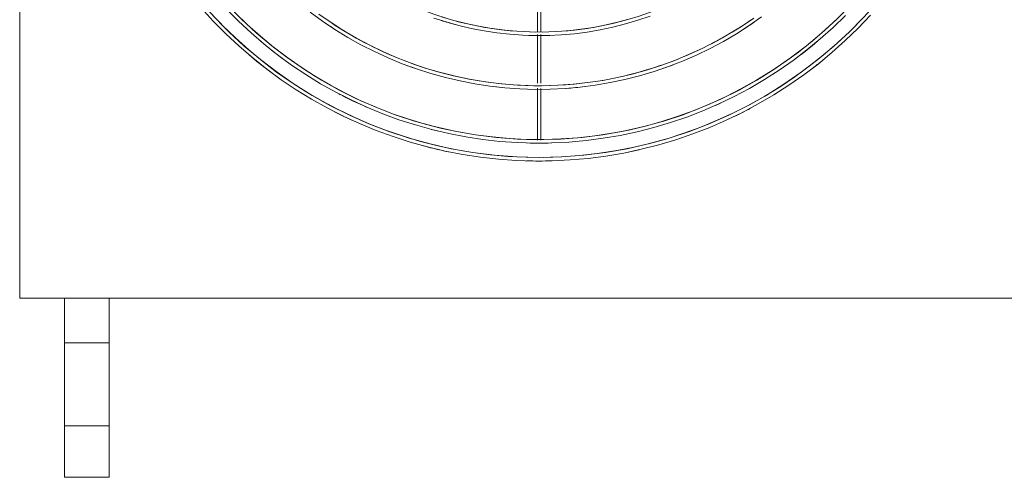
# Model space of a CAD drawing. Header units: millimetres. Extents: x -3165 to 47090, y -1932 to 8822.
# Tile 40 of 59: x 34845 to 35395, y 2680 to 2935. Entities that reach past the tile are written whole.
import ezdxf

# ---------------------------------------------------------------- set-up
doc = ezdxf.new("R2010")
doc.units = ezdxf.units.MM
doc.layers.add('M-EQPM', color=50, linetype='Continuous', lineweight=18)

# ---------------------------------------------------------------- blocks, each defined once
blk = doc.blocks.new('Outdoor_Condenser_Unit_Single_Fan_15958 - Generic _Without Brackets_-V7-ELEVAÇÃO 6 - MAPEAMENTO DE DANOS')
at = {"layer": 'M-EQPM'}
for p, q in [((21926.11, 2780), (21926.11, 3435)), ((22215.11, 2957.48), (22215.11, 2928.37)), ((22217.11, 2928.43), (22217.11, 2957.48)), ((22215.11, 2927.03), (22215.11, 2900)), ((22217.11, 2899.98), (22217.11, 2927.19)), ((22215.11, 2897.16), (22215.11, 2868.21)), ((22217.11, 2868.09), (22217.11, 2897)), ((22108.5, 2883.01), (22107.7, 2883.4)), ((22108.5, 2883.01), (22107.7, 2883.4)), ((22108.5, 2883.01), (22107.7, 2883.4)), ((22108.5, 2883.01), (22107.7, 2883.4)), ((22108.5, 2883.01), (22107.7, 2883.4)), ((22108.5, 2883.01), (22107.7, 2883.4)), ((22108.5, 2883.01), (22107.7, 2883.4)), ((22796.11, 2780), (21926.11, 2780)), ((21951.11, 2755), (21951.11, 2780)), ((21951.11, 2780), (21976.11, 2780)), ((21976.11, 2780), (21976.11, 2755)), ((21951.11, 2708.66), (21951.11, 2755)), ((21976.11, 2755), (21951.11, 2755)), ((21976.11, 2755), (21976.11, 2708.66)), ((21951.11, 2680), (21951.11, 2708.66)), ((21951.11, 2708.66), (21976.11, 2708.66)), ((21976.11, 2708.66), (21976.11, 2680)), ((21976.11, 2680), (21951.11, 2680))]:
    blk.add_line(p, q, dxfattribs=at)
at = {"layer": 'M-EQPM', "flags": 128}
for points in [[(22027.41, 2941.99), (22034.18, 2934.58), (22041.24, 2927.44), (22048.58, 2920.59), (22056.19, 2914.04), (22064.05, 2907.8), (22072.16, 2901.88), (22080.5, 2896.29), (22089.05, 2891.04), (22097.81, 2886.13), (22106.76, 2881.57), (22115.88, 2877.38), (22125.16, 2873.56), (22134.59, 2870.11), (22144.15, 2867.04), (22153.82, 2864.35), (22163.6, 2862.06), (22173.45, 2860.15), (22183.38, 2858.64), (22193.36, 2857.53), (22203.37, 2856.82), (22213.41, 2856.51), (22223.44, 2856.61), (22233.47, 2857.1), (22243.47, 2858), (22253.43, 2859.29), (22263.32, 2860.98), (22273.14, 2863.06), (22282.87, 2865.54), (22292.49, 2868.4), (22301.99, 2871.65), (22311.36, 2875.27), (22320.57, 2879.27), (22324.46, 2881.14)], [(22027.41, 2941.99), (22034.18, 2934.58), (22041.24, 2927.44), (22048.58, 2920.59), (22056.19, 2914.04), (22064.05, 2907.8), (22072.16, 2901.88), (22080.5, 2896.29), (22089.05, 2891.04), (22097.81, 2886.13), (22106.76, 2881.57), (22115.88, 2877.38), (22125.16, 2873.56), (22134.59, 2870.11), (22144.15, 2867.04), (22153.82, 2864.35), (22163.6, 2862.06), (22173.45, 2860.15), (22183.38, 2858.64), (22193.36, 2857.53), (22203.37, 2856.82), (22213.41, 2856.51), (22223.44, 2856.61), (22233.47, 2857.1), (22243.47, 2858), (22253.43, 2859.29), (22263.32, 2860.98), (22273.14, 2863.06), (22282.87, 2865.54), (22292.49, 2868.4), (22301.99, 2871.65), (22311.36, 2875.27), (22320.57, 2879.27), (22324.46, 2881.14)], [(22027.41, 2941.99), (22034.18, 2934.58), (22041.24, 2927.44), (22048.58, 2920.59), (22056.19, 2914.04), (22064.05, 2907.8), (22072.16, 2901.88), (22080.5, 2896.29), (22089.05, 2891.04), (22097.81, 2886.13), (22106.76, 2881.57), (22115.88, 2877.38), (22125.16, 2873.56), (22134.59, 2870.11), (22144.15, 2867.04), (22153.82, 2864.35), (22163.6, 2862.06), (22173.45, 2860.15), (22183.38, 2858.64), (22193.36, 2857.53), (22203.37, 2856.82), (22213.41, 2856.51), (22223.44, 2856.61), (22233.47, 2857.1), (22243.47, 2858), (22253.43, 2859.29), (22263.32, 2860.98), (22273.14, 2863.06), (22282.87, 2865.54), (22292.49, 2868.4), (22301.99, 2871.65), (22311.36, 2875.27), (22320.57, 2879.27), (22324.46, 2881.14)], [(22027.41, 2941.99), (22034.18, 2934.58), (22041.24, 2927.44), (22048.58, 2920.59), (22056.19, 2914.04), (22064.05, 2907.8), (22072.16, 2901.88), (22080.5, 2896.29), (22089.05, 2891.04), (22097.81, 2886.13), (22106.76, 2881.57), (22115.88, 2877.38), (22125.16, 2873.56), (22134.59, 2870.11), (22144.15, 2867.04), (22153.82, 2864.35), (22163.6, 2862.06), (22173.45, 2860.15), (22183.38, 2858.64), (22193.36, 2857.53), (22203.37, 2856.82), (22213.41, 2856.51), (22223.44, 2856.61), (22233.47, 2857.1), (22243.47, 2858), (22253.43, 2859.29), (22263.32, 2860.98), (22273.14, 2863.06), (22282.87, 2865.54), (22292.49, 2868.4), (22301.99, 2871.65), (22311.36, 2875.27), (22320.57, 2879.27), (22324.46, 2881.14)], [(22027.41, 2941.99), (22034.18, 2934.58), (22041.24, 2927.44), (22048.58, 2920.59), (22056.19, 2914.04), (22064.05, 2907.8), (22072.16, 2901.88), (22080.5, 2896.29), (22089.05, 2891.04), (22097.81, 2886.13), (22106.76, 2881.57), (22115.88, 2877.38), (22125.16, 2873.56), (22134.59, 2870.11), (22144.15, 2867.04), (22153.82, 2864.35), (22163.6, 2862.06), (22173.45, 2860.15), (22183.38, 2858.64), (22193.36, 2857.53), (22203.37, 2856.82), (22213.41, 2856.51), (22223.44, 2856.61), (22233.47, 2857.1), (22243.47, 2858), (22253.43, 2859.29), (22263.32, 2860.98), (22273.14, 2863.06), (22282.87, 2865.54), (22292.49, 2868.4), (22301.99, 2871.65), (22311.36, 2875.27), (22320.57, 2879.27), (22324.46, 2881.14)], [(22027.41, 2941.99), (22034.18, 2934.58), (22041.24, 2927.44), (22048.58, 2920.59), (22056.19, 2914.04), (22064.05, 2907.8), (22072.16, 2901.88), (22080.5, 2896.29), (22089.05, 2891.04), (22097.81, 2886.13), (22106.76, 2881.57), (22115.88, 2877.38), (22125.16, 2873.56), (22134.59, 2870.11), (22144.15, 2867.04), (22153.82, 2864.35), (22163.6, 2862.06), (22173.45, 2860.15), (22183.38, 2858.64), (22193.36, 2857.53), (22203.37, 2856.82), (22213.41, 2856.51), (22223.44, 2856.61), (22233.47, 2857.1), (22243.47, 2858), (22253.43, 2859.29), (22263.32, 2860.98), (22273.14, 2863.06), (22282.87, 2865.54), (22292.49, 2868.4), (22301.99, 2871.65), (22311.36, 2875.27), (22320.57, 2879.27), (22324.46, 2881.14)], [(22027.41, 2941.99), (22034.18, 2934.58), (22041.24, 2927.44), (22048.58, 2920.59), (22056.19, 2914.04), (22064.05, 2907.8), (22072.16, 2901.88), (22080.5, 2896.29), (22089.05, 2891.04), (22097.81, 2886.13), (22106.76, 2881.57), (22115.88, 2877.38), (22125.16, 2873.56), (22134.59, 2870.11), (22144.15, 2867.04), (22153.82, 2864.35), (22163.6, 2862.06), (22173.45, 2860.15), (22183.38, 2858.64), (22193.36, 2857.53), (22203.37, 2856.82), (22213.41, 2856.51), (22223.44, 2856.61), (22233.47, 2857.1), (22243.47, 2858), (22253.43, 2859.29), (22263.32, 2860.98), (22273.14, 2863.06), (22282.87, 2865.54), (22292.49, 2868.4), (22301.99, 2871.65), (22311.36, 2875.27), (22320.57, 2879.27), (22324.46, 2881.14)], [(22027.41, 2941.99), (22034.18, 2934.58), (22041.24, 2927.44), (22048.58, 2920.59), (22056.19, 2914.04), (22064.05, 2907.8), (22072.16, 2901.88), (22080.5, 2896.29), (22089.05, 2891.04), (22097.81, 2886.13), (22106.76, 2881.57), (22115.88, 2877.38), (22125.16, 2873.56), (22134.59, 2870.11), (22144.15, 2867.04), (22153.82, 2864.35), (22163.6, 2862.06), (22173.45, 2860.15), (22183.38, 2858.64), (22193.36, 2857.53), (22203.37, 2856.82), (22213.41, 2856.51), (22223.44, 2856.61), (22233.47, 2857.1), (22243.47, 2858), (22253.43, 2859.29), (22263.32, 2860.98), (22273.14, 2863.06), (22282.87, 2865.54), (22292.49, 2868.4), (22301.99, 2871.65), (22311.36, 2875.27), (22320.57, 2879.27), (22329.61, 2883.63), (22338.47, 2888.34), (22347.14, 2893.41), (22355.6, 2898.82), (22363.83, 2904.57), (22371.83, 2910.64), (22379.57, 2917.02), (22387.06, 2923.71), (22394.27, 2930.69), (22401.2, 2937.96)], [(22396.6, 2935.96), (22389.59, 2928.88), (22382.31, 2922.08), (22374.77, 2915.59), (22366.96, 2909.4), (22358.92, 2903.52), (22350.65, 2897.97), (22342.16, 2892.76), (22333.48, 2887.89), (22324.6, 2883.37), (22315.55, 2879.22), (22306.34, 2875.42), (22296.99, 2872), (22287.51, 2868.95), (22277.91, 2866.29), (22268.22, 2864.01), (22258.44, 2862.12), (22248.59, 2860.63), (22238.69, 2859.53), (22228.76, 2858.82), (22218.8, 2858.51), (22208.84, 2858.61), (22198.9, 2859.1), (22188.98, 2859.98), (22179.1, 2861.27), (22169.28, 2862.94), (22159.54, 2865.01), (22149.89, 2867.47), (22140.34, 2870.31), (22130.92, 2873.53), (22121.63, 2877.12), (22112.49, 2881.08), (22103.52, 2885.41), (22094.73, 2890.09), (22086.13, 2895.12), (22077.75, 2900.49), (22069.58, 2906.18), (22061.64, 2912.21), (22053.96, 2918.54), (22046.53, 2925.17), (22039.38, 2932.1), (22032.5, 2939.31)], [(22041.43, 2941.47), (22048.21, 2934.62), (22055.26, 2928.04), (22062.56, 2921.75), (22070.11, 2915.76), (22077.9, 2910.07), (22085.9, 2904.71), (22094.12, 2899.66), (22102.52, 2894.95), (22111.12, 2890.58), (22119.87, 2886.55), (22128.79, 2882.88), (22137.84, 2879.57), (22147.02, 2876.62), (22156.3, 2874.04), (22165.69, 2871.83), (22175.15, 2870.01), (22184.68, 2868.56), (22194.26, 2867.49), (22203.88, 2866.81), (22213.51, 2866.51), (22223.15, 2866.6), (22232.78, 2867.08), (22242.38, 2867.94), (22251.94, 2869.18), (22261.44, 2870.8), (22270.87, 2872.8), (22280.21, 2875.18), (22289.45, 2877.93), (22298.57, 2881.05), (22307.56, 2884.52), (22316.41, 2888.36), (22325.09, 2892.55), (22333.6, 2897.07), (22341.92, 2901.94), (22350.04, 2907.14), (22357.94, 2912.65), (22365.62, 2918.48), (22373.06, 2924.61), (22380.25, 2931.03), (22387.17, 2937.74)], [(22382.63, 2936.05), (22375.64, 2929.53), (22368.39, 2923.29), (22360.91, 2917.35), (22353.19, 2911.71), (22345.25, 2906.39), (22337.1, 2901.39), (22328.76, 2896.71), (22320.24, 2892.38), (22311.56, 2888.38), (22302.72, 2884.74), (22293.74, 2881.46), (22284.64, 2878.53), (22275.43, 2875.98), (22266.12, 2873.79), (22256.74, 2871.98), (22247.29, 2870.54), (22237.79, 2869.48), (22228.25, 2868.81), (22218.7, 2868.51), (22209.14, 2868.6), (22199.59, 2869.07), (22190.07, 2869.92), (22180.59, 2871.16), (22171.16, 2872.77), (22161.81, 2874.75), (22152.55, 2877.11), (22143.39, 2879.83), (22134.34, 2882.92), (22125.43, 2886.37), (22116.66, 2890.18), (22108.04, 2894.33), (22099.61, 2898.82), (22091.35, 2903.65), (22083.3, 2908.8), (22075.46, 2914.27), (22067.85, 2920.05), (22060.47, 2926.13), (22053.34, 2932.5), (22046.47, 2939.15)], [(22088.29, 2939.63), (22095.1, 2934.65), (22102.11, 2929.95), (22109.3, 2925.53), (22116.66, 2921.41), (22124.19, 2917.58), (22131.85, 2914.05), (22139.66, 2910.84), (22147.58, 2907.94), (22155.62, 2905.36), (22163.75, 2903.1), (22171.97, 2901.17), (22180.25, 2899.57), (22188.6, 2898.3), (22196.98, 2897.37), (22205.4, 2896.77), (22213.84, 2896.51), (22222.28, 2896.59), (22230.71, 2897.01), (22239.11, 2897.76), (22247.48, 2898.84), (22255.8, 2900.27), (22264.05, 2902.02), (22272.23, 2904.1), (22280.32, 2906.51), (22288.31, 2909.23), (22296.18, 2912.28), (22303.92, 2915.64), (22311.52, 2919.3), (22318.97, 2923.27), (22326.26, 2927.53), (22333.37, 2932.08), (22340.29, 2936.91)], [(22335.98, 2936.29), (22329.04, 2931.63), (22321.91, 2927.26), (22314.62, 2923.17), (22307.17, 2919.38), (22299.58, 2915.89), (22291.85, 2912.7), (22284, 2909.83), (22276.04, 2907.27), (22267.98, 2905.04), (22259.85, 2903.13), (22251.64, 2901.54), (22243.37, 2900.29), (22235.07, 2899.36), (22226.73, 2898.77), (22218.37, 2898.51), (22210.01, 2898.59), (22201.66, 2899), (22193.34, 2899.74), (22185.05, 2900.82), (22176.81, 2902.23), (22168.63, 2903.97), (22160.53, 2906.03), (22152.52, 2908.41), (22144.61, 2911.11), (22136.81, 2914.13), (22129.14, 2917.46), (22121.61, 2921.09), (22114.23, 2925.02), (22107.02, 2929.24), (22099.97, 2933.74), (22093.12, 2938.52)], [(22157.33, 2936.31), (22164.22, 2934.1), (22171.2, 2932.16), (22178.24, 2930.51), (22185.35, 2929.13), (22192.51, 2928.05), (22199.7, 2927.25), (22206.92, 2926.73), (22214.16, 2926.51), (22221.4, 2926.58), (22228.63, 2926.93), (22235.84, 2927.58), (22243.02, 2928.51), (22250.16, 2929.73), (22257.24, 2931.23), (22264.25, 2933.02), (22271.19, 2935.08), (22278.04, 2937.42)], [(22267.44, 2936.02), (22260.54, 2934.1), (22253.57, 2932.46), (22246.54, 2931.1), (22239.46, 2930.03), (22232.35, 2929.24), (22225.2, 2928.73), (22218.05, 2928.51), (22210.89, 2928.58), (22203.74, 2928.93), (22196.61, 2929.57), (22189.51, 2930.49), (22182.45, 2931.69), (22175.45, 2933.18), (22168.51, 2934.95), (22161.65, 2936.99)], [(22325.4, 2881.6), (22329.61, 2883.63), (22338.47, 2888.34), (22347.14, 2893.41), (22355.6, 2898.82), (22363.83, 2904.57), (22371.83, 2910.64), (22379.57, 2917.02), (22387.06, 2923.71), (22394.27, 2930.69), (22401.2, 2937.96)], [(22325.4, 2881.6), (22329.61, 2883.63), (22338.47, 2888.34), (22347.14, 2893.41), (22355.6, 2898.82), (22363.83, 2904.57), (22371.83, 2910.64), (22379.57, 2917.02), (22387.06, 2923.71), (22394.27, 2930.69), (22401.2, 2937.96)], [(22325.4, 2881.6), (22329.61, 2883.63), (22338.47, 2888.34), (22347.14, 2893.41), (22355.6, 2898.82), (22363.83, 2904.57), (22371.83, 2910.64), (22379.57, 2917.02), (22387.06, 2923.71), (22394.27, 2930.69), (22401.2, 2937.96)], [(22325.4, 2881.6), (22329.61, 2883.63), (22338.47, 2888.34), (22347.14, 2893.41), (22355.6, 2898.82), (22363.83, 2904.57), (22371.83, 2910.64), (22379.57, 2917.02), (22387.06, 2923.71), (22394.27, 2930.69), (22401.2, 2937.96)], [(22325.4, 2881.6), (22329.61, 2883.63), (22338.47, 2888.34), (22347.14, 2893.41), (22355.6, 2898.82), (22363.83, 2904.57), (22371.83, 2910.64), (22379.57, 2917.02), (22387.06, 2923.71), (22394.27, 2930.69), (22401.2, 2937.96)], [(22325.4, 2881.6), (22329.61, 2883.63), (22338.47, 2888.34), (22347.14, 2893.41), (22355.6, 2898.82), (22363.83, 2904.57), (22371.83, 2910.64), (22379.57, 2917.02), (22387.06, 2923.71), (22394.27, 2930.69), (22401.2, 2937.96)], [(22325.4, 2881.6), (22329.61, 2883.63), (22338.47, 2888.34), (22347.14, 2893.41), (22355.6, 2898.82), (22363.83, 2904.57), (22371.83, 2910.64), (22379.57, 2917.02), (22387.06, 2923.71), (22394.27, 2930.69), (22401.2, 2937.96)]]:
    blk.add_lwpolyline(points, dxfattribs=at)
at = {"layer": 'M-EQPM'}
for radius, start, end in [(249, 181.8408, 358.1592), (239, 181.9179, 358.0821), (179, 225.1556, 299.9129), (211, 235.3846, 236.9077), (209, 235.4965, 247.5), (181, 252.4263, 255), (209, 290.7779, 304.5035), (211, 303.0944, 304.6154), (181, 268.125, 271.875), (241, 229.8214, 233.5772), (241, 306.4203, 310.1786), (251, 229.8214, 233.3116), (211, 249.2308, 250.784), (209, 249.2909, 289.0385), (211, 289.2187, 290.7692), (251, 307.1443, 308.5714), (251, 233.0357, 233.3116), (251, 233.0357, 233.3116), (251, 233.0357, 233.3116), (251, 233.0357, 233.3116), (251, 233.0357, 233.3116), (251, 233.0357, 233.3116), (251, 233.0357, 233.3116), (211, 263.0769, 264.8077), (211, 274.1361, 276.9231), (241, 242.3709, 242.6786), (241, 242.3709, 246.4324), (241, 294.1071, 294.961), (241, 294.1071, 294.961), (251, 295.7143, 298.1434), (251, 297.3214, 298.1434), (251, 297.3214, 298.1434), (251, 297.3214, 298.1434), (251, 297.3214, 298.1434), (251, 297.3214, 298.1434), (251, 297.3214, 298.1434), (251, 297.3214, 298.1434), (251, 242.6786, 245.5038), (241, 255.5357, 257.1429), (251, 254.6442, 258.3343), (241, 268.3929, 271.6071), (251, 281.25, 282.8571), (251, 268.3929, 271.6071)]:
    blk.add_arc((22216.11, 3107.5), radius, start, end, dxfattribs=at)

msp = doc.modelspace()

# ---------------------------------------------------------------- block references
at = {"layer": 'M-EQPM'}
msp.add_blockref('Outdoor_Condenser_Unit_Single_Fan_15958 - Generic _Without Brackets_-V7-ELEVAÇÃO 6 - MAPEAMENTO DE DANOS', (12918.95, 0), dxfattribs=at)

doc.saveas('drawing.dxf')
